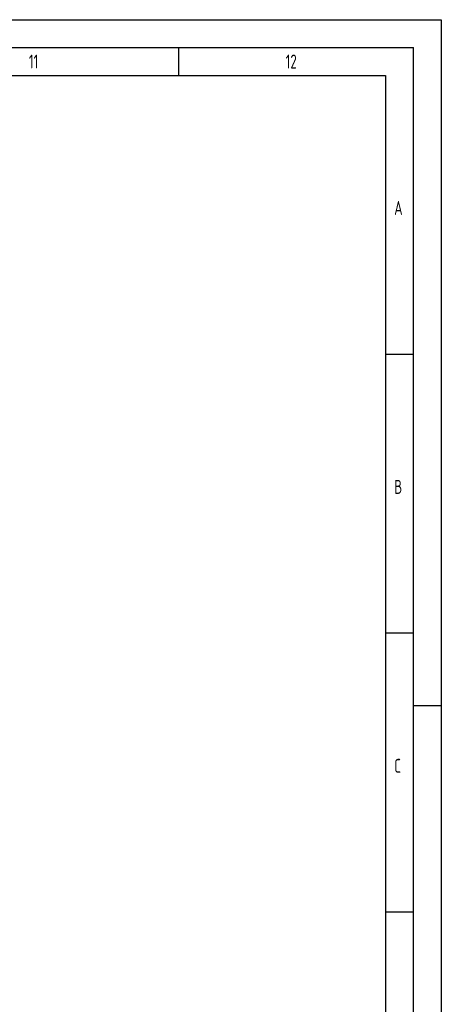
# Model space of a CAD drawing. Header units: millimetres. Extents: x 0 to 5940, y 0 to 4200.
# Tile 55 of 55: x 5185 to 5940, y 2435 to 4200. Entities that reach past the tile are written whole.
import ezdxf

# ---------------------------------------------------------------- set-up
doc = ezdxf.new("R2010")
doc.units = ezdxf.units.MM
doc.header["$LTSCALE"] = 50
doc.layers.get('0').update_dxf_attribs({"linetype": 'CONTINUOUS'})
doc.layers.add('KSB-BLATTRAND', color=2, linetype='CONTINUOUS')
doc.styles.get("Standard").update_dxf_attribs({"font": 'ISOCP.SHX'})

# ---------------------------------------------------------------- blocks, each defined once
blk = doc.blocks.new('Rahmen_A2')
at = {"color": 1, "ltscale": 150}
for p, q in [((0, 420), (594, 420)), ((594, 420), (594, 0)), ((10, 410), (584, 410)), ((584, 410), (584, 5))]:
    blk.add_line(p, q, dxfattribs=at)
at = {"layer": 'KSB-BLATTRAND'}
for p, q in [((5, 415), (589, 415)), ((547, 410), (547, 415)), ((589, 5), (589, 415)), ((589, 360), (584, 360)), ((589, 310), (584, 310)), ((594, 297), (589, 297)), ((589, 260), (584, 260))]:
    blk.add_line(p, q, dxfattribs=at)
at = {"layer": 'KSB-BLATTRAND', "width": 0.75}
for s, p in [('11', (520.125, 411.25)), ('12', (566.125, 411.25)), ('A', (585.5625, 385)), ('B', (585.5625, 335)), ('C', (585.5625, 285))]:
    blk.add_text(s, height=2.5, dxfattribs=at).set_placement(p)

msp = doc.modelspace()

# ---------------------------------------------------------------- block references
at = {"layer": 'KSB-BLATTRAND', "xscale": 10, "yscale": 10, "zscale": 10}
msp.add_blockref('Rahmen_A2', (0, 0), dxfattribs=at)

doc.saveas('drawing.dxf')
